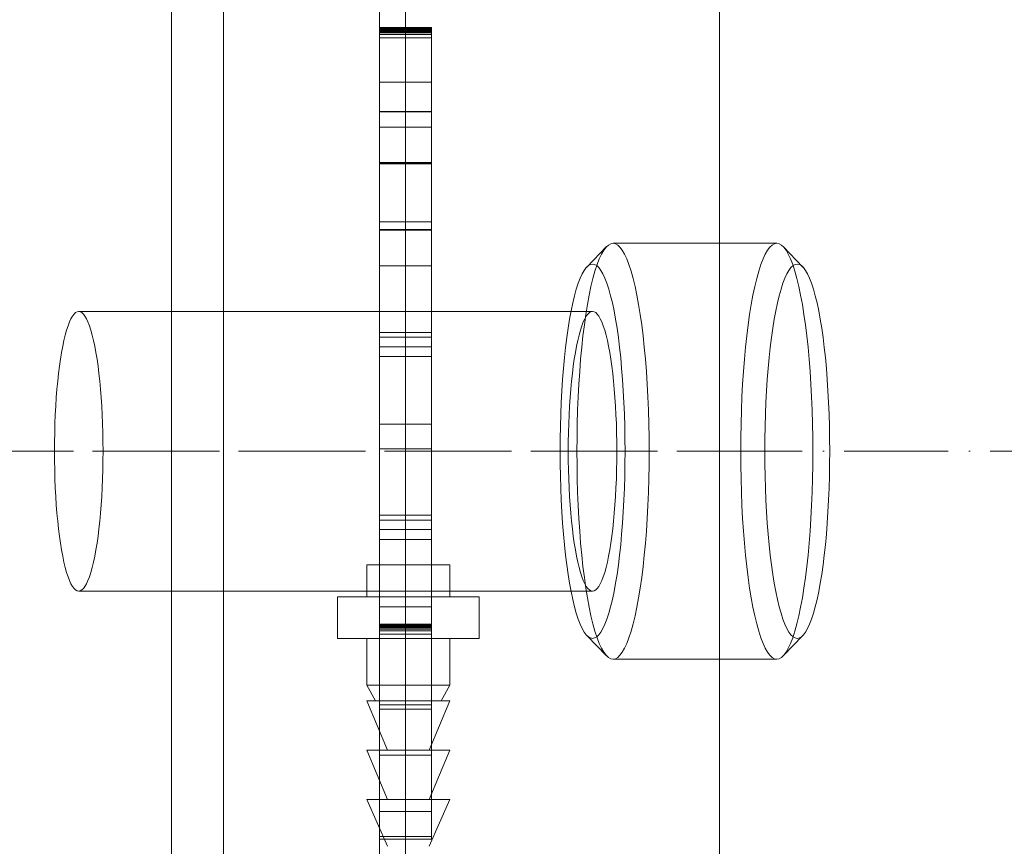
# Model space of a CAD drawing. Header units: metres. Extents: x -54598 to 1827199, y -329446 to -256744.
# Tile 49 of 256: x 15799 to 15988, y -272972 to -272813. Entities that reach past the tile are written whole.
import ezdxf

# ---------------------------------------------------------------- set-up
doc = ezdxf.new("R2010")
doc.units = ezdxf.units.M
doc.linetypes.add('ADSK_Осевая', pattern=[14, 10, -2, 0, -2])
for name, color, linetype, lineweight in [('G-IMPT', 8, 'Continuous', 9), ('M-EQPM', 7, 'Continuous', 20), ('P-PIPE', 7, 'Continuous', 20), ('P-PIPE-CNTR', 7, 'ADSK_Осевая', 20)]:
    doc.layers.add(name, color=color, linetype=linetype, lineweight=lineweight)

# ---------------------------------------------------------------- blocks, each defined once
blk = doc.blocks.new('PREXTHERM RSW 1250 - Логотип Ferroli _только текст__dwg-575229-В_Этаж 01_Сводный')
at = {"layer": 'G-IMPT'}
for p, q in [((0, -510.18), (0, -509.569)), ((0, -512.778), (0, -513.389)), ((0, -515.206), (0, -514.562)), ((0, -516.353), (0, -519.617)), ((0, -519.617), (0, -516.997)), ((0, -516.997), (0, -519.263)), ((0, -519.263), (0, -516.997)), ((0, -529.939), (0, -530.582)), ((0, -530.582), (0, -529.939)), ((0, -538.524), (0, -540.357)), ((0, -540.357), (0, -538.524)), ((0, -547.489), (0, -550.968)), ((0, -551.08), (0, -547.489)), ((0, -550.968), (0, -548.132)), ((0, -548.132), (0, -550.784)), ((0, -550.784), (0, -548.132)), ((0, -548.132), (0, -551.08)), ((0, -562.704), (0, -562.093)), ((0, -565.302), (0, -565.913)), ((0, -573.042), (0, -574.874)), ((0, -574.874), (0, -573.042)), ((0, -577.585), (0, -578.228)), ((0, -578.228), (0, -577.585))]:
    blk.add_line(p, q, dxfattribs=at)
at = {"layer": 'G-IMPT', "flags": 128}
for points in [[(0, -509.569), (0, -510.222), (0, -512.778)], [(0, -513.389), (0, -512.733), (0, -510.18)], [(0, -516.997), (0, -516.353), (0, -514.562), (0, -515.206)], [(0, -562.093), (0, -562.746), (0, -565.302)], [(0, -565.913), (0, -565.257), (0, -562.704)]]:
    blk.add_lwpolyline(points, dxfattribs=at)
for points in [[(0, -519.916), (0, -521.768), (0, -522.476), (0, -524.443), (0, -523.717), (0, -523.157), (0, -521.122), (0, -520.598)], [(0, -566.443), (0, -568.296), (0, -569.003), (0, -570.971), (0, -570.244), (0, -569.685), (0, -567.649), (0, -567.125)]]:
    blk.add_lwpolyline(points, close=True, dxfattribs=at)
at = {"layer": 'G-IMPT'}
for points, knots in [([(0, -502.53), (0, -502.82), (0, -503.045), (0, -503.202), (0, -503.357), (0, -503.437), (0, -503.437), (0, -503.389), (0, -503.292), (0, -503.197), (0, -503.08), (0, -502.797), (0, -502.624), (0, -502.199), (0, -501.939), (0, -501.633), (0, -501.02), (0, -500.407), (0, -499.794)], [2, 2, 2, 2, 2.135418, 2.135418, 2.135418, 2.266411, 2.266411, 2.373314, 2.373314, 2.373314, 2.48066, 2.48066, 2.588007, 2.588007, 2.695353, 2.695353, 2.695353, 3, 3, 3, 3]), ([(0, -499.794), (0, -500.397), (0, -501.001), (0, -501.604), (0, -501.971), (0, -502.267), (0, -502.489), (0, -502.713), (0, -502.887), (0, -503.013), (0, -503.137), (0, -503.202), (0, -503.202), (0, -503.148), (0, -503.035), (0, -502.921), (0, -502.755), (0, -502.53)], [1, 1, 1, 1, 1.335991, 1.335991, 1.335991, 1.503573, 1.503573, 1.503573, 1.634249, 1.634249, 1.634249, 1.757513, 1.757513, 1.873631, 1.873631, 1.873631, 2, 2, 2, 2]), ([(0, -500.437), (0, -500.784), (0, -501.132), (0, -501.479), (0, -501.762), (0, -501.964), (0, -502.087), (0, -502.247), (0, -502.37), (0, -502.453), (0, -502.536), (0, -502.575), (0, -502.575), (0, -502.537), (0, -502.382), (0, -502.273), (0, -501.99), (0, -501.746), (0, -501.398), (0, -501.078), (0, -500.758), (0, -500.437)], [0, 0, 0, 0, 0.2037, 0.2037, 0.2037, 0.323377, 0.323377, 0.323377, 0.410628, 0.410628, 0.410628, 0.515424, 0.515424, 0.614288, 0.614288, 0.713152, 0.713152, 0.812016, 0.812016, 0.812016, 1, 1, 1, 1]), ([(0, -500.437), (0, -500.837), (0, -501.237), (0, -501.636), (0, -501.842), (0, -501.987), (0, -502.071), (0, -502.215), (0, -502.341), (0, -502.437), (0, -502.537), (0, -502.617), (0, -502.681), (0, -502.747), (0, -502.778), (0, -502.778), (0, -502.73), (0, -502.64), (0, -502.547), (0, -502.418), (0, -502.254), (0, -502.094), (0, -501.858), (0, -501.55), (0, -501.179), (0, -500.808), (0, -500.437)], [0, 0, 0, 0, 0.213184, 0.213184, 0.213184, 0.290532, 0.290532, 0.290532, 0.359975, 0.359975, 0.359975, 0.42541, 0.42541, 0.42541, 0.500983, 0.500983, 0.589152, 0.589152, 0.589152, 0.675785, 0.675785, 0.675785, 0.802229, 0.802229, 0.802229, 1, 1, 1, 1]), ([(0, -508.46), (0, -508.646), (0, -508.743), (0, -508.743), (0, -508.643), (0, -508.443), (0, -508.244), (0, -507.968), (0, -507.604), (0, -507.242), (0, -506.852), (0, -505.98), (0, -505.575), (0, -505.215), (0, -504.856), (0, -504.588), (0, -504.402), (0, -504.216), (0, -504.128), (0, -504.128)], [0.4220671, 0.4220671, 0.4220671, 0.4220671, 0.5070588, 0.5070588, 0.5937504, 0.5937504, 0.5937504, 0.6743969, 0.6743969, 0.6743969, 0.7527753, 0.7527753, 0.8377856, 0.8377856, 0.8377856, 0.9182343, 0.9182343, 0.9182343, 1, 1, 1, 1]), ([(0, -504.128), (0, -504.128), (0, -504.341), (0, -505.202), (0, -505.755), (0, -506.884), (0, -507.283), (0, -507.643), (0, -507.999), (0, -508.273), (0, -508.46)], [0, 0, 0, 0, 0.1269271, 0.1269271, 0.2538542, 0.2538542, 0.3370753, 0.3370753, 0.3370753, 0.4220671, 0.4220671, 0.4220671, 0.4220671]), ([(0, -508.083), (0, -508.083), (0, -508.016), (0, -507.884), (0, -507.752), (0, -507.556), (0, -507.302), (0, -507.046), (0, -506.759), (0, -506.44), (0, -505.99), (0, -505.601), (0, -505.273), (0, -504.945), (0, -504.788), (0, -504.788)], [0.4975328, 0.4975328, 0.4975328, 0.4975328, 0.5850112, 0.5850112, 0.5850112, 0.6639392, 0.6639392, 0.6639392, 0.742703, 0.742703, 0.742703, 0.8546336, 0.8546336, 0.8546336, 1, 1, 1, 1]), ([(0, -504.788), (0, -504.788), (0, -504.942), (0, -505.566), (0, -505.958), (0, -506.91), (0, -507.305), (0, -507.617), (0, -507.926), (0, -508.083), (0, -508.083)], [0, 0, 0, 0, 0.1191745, 0.1191745, 0.238349, 0.238349, 0.3591449, 0.3591449, 0.3591449, 0.4975328, 0.4975328, 0.4975328, 0.4975328]), ([(0, -522.106), (0, -522.038), (0, -521.952), (0, -521.839), (0, -521.664), (0, -521.483), (0, -521.305)], [0, 0, 0, 0, 0.391263, 0.391263, 0.391263, 1, 1, 1, 1]), ([(0, -522.961), (0, -522.793), (0, -522.625), (0, -522.456), (0, -522.303), (0, -522.183), (0, -522.106)], [2, 2, 2, 2, 2.570785, 2.570785, 2.570785, 3, 3, 3, 3]), ([(0, -529.048), (0, -528.913), (0, -528.672), (0, -528.321), (0, -527.971), (0, -527.546), (0, -526.521), (0, -526.096), (0, -525.771), (0, -525.444), (0, -525.196), (0, -524.855), (0, -524.771), (0, -524.771), (0, -524.868), (0, -525.058), (0, -525.249), (0, -525.527), (0, -525.881), (0, -526.237), (0, -526.627), (0, -527.54), (0, -527.945), (0, -528.607), (0, -528.836), (0, -528.968)], [1, 1, 1, 1, 1.109926, 1.109926, 1.109926, 1.211287, 1.211287, 1.317197, 1.317197, 1.317197, 1.414163, 1.414163, 1.51113, 1.51113, 1.616177, 1.616177, 1.616177, 1.708738, 1.708738, 1.708738, 1.79779, 1.79779, 1.898895, 1.898895, 2, 2, 2, 2]), ([(0, -528.341), (0, -528.228), (0, -528.064), (0, -527.849), (0, -527.635), (0, -527.366), (0, -526.669), (0, -526.36), (0, -526.109), (0, -525.857), (0, -525.681), (0, -525.582), (0, -525.481), (0, -525.431), (0, -525.431), (0, -525.489), (0, -525.607), (0, -525.728), (0, -525.916), (0, -526.167), (0, -526.422), (0, -526.694), (0, -527.347), (0, -527.649), (0, -527.9), (0, -528.149), (0, -528.315), (0, -528.405)], [3, 3, 3, 3, 3.097176, 3.097176, 3.097176, 3.187086, 3.187086, 3.29035, 3.29035, 3.29035, 3.385285, 3.385285, 3.385285, 3.478689, 3.478689, 3.599453, 3.599453, 3.599453, 3.694164, 3.694164, 3.694164, 3.781855, 3.781855, 3.887656, 3.887656, 3.887656, 4, 4, 4, 4]), ([(0, -535.855), (0, -536.042), (0, -536.138), (0, -536.138), (0, -536.038), (0, -535.839), (0, -535.639), (0, -535.363), (0, -535), (0, -534.638), (0, -534.247), (0, -533.376), (0, -532.971), (0, -532.611), (0, -532.251), (0, -531.984), (0, -531.797), (0, -531.611), (0, -531.524), (0, -531.524)], [0.4220671, 0.4220671, 0.4220671, 0.4220671, 0.5070588, 0.5070588, 0.5937504, 0.5937504, 0.5937504, 0.6743969, 0.6743969, 0.6743969, 0.7527753, 0.7527753, 0.8377856, 0.8377856, 0.8377856, 0.9182343, 0.9182343, 0.9182343, 1, 1, 1, 1]), ([(0, -531.524), (0, -531.524), (0, -531.736), (0, -532.598), (0, -533.151), (0, -534.28), (0, -534.678), (0, -535.038), (0, -535.395), (0, -535.669), (0, -535.855)], [0, 0, 0, 0, 0.1269271, 0.1269271, 0.2538542, 0.2538542, 0.3370753, 0.3370753, 0.3370753, 0.4220671, 0.4220671, 0.4220671, 0.4220671]), ([(0, -535.479), (0, -535.479), (0, -535.411), (0, -535.28), (0, -535.147), (0, -534.952), (0, -534.698), (0, -534.441), (0, -534.154), (0, -533.836), (0, -533.386), (0, -532.997), (0, -532.669), (0, -532.341), (0, -532.183), (0, -532.183)], [0.4975328, 0.4975328, 0.4975328, 0.4975328, 0.5850112, 0.5850112, 0.5850112, 0.6639392, 0.6639392, 0.6639392, 0.742703, 0.742703, 0.742703, 0.8546336, 0.8546336, 0.8546336, 1, 1, 1, 1]), ([(0, -532.183), (0, -532.183), (0, -532.337), (0, -532.961), (0, -533.353), (0, -534.305), (0, -534.701), (0, -535.013), (0, -535.321), (0, -535.479), (0, -535.479)], [0, 0, 0, 0, 0.1191745, 0.1191745, 0.238349, 0.238349, 0.3591449, 0.3591449, 0.3591449, 0.4975328, 0.4975328, 0.4975328, 0.4975328]), ([(0, -543.164), (0, -543.581), (0, -543.998), (0, -544.415), (0, -544.514), (0, -544.601), (0, -544.669)], [2, 2, 2, 2, 2.817823, 2.817823, 2.817823, 3, 3, 3, 3]), ([(0, -544.669), (0, -544.743), (0, -544.829), (0, -544.929), (0, -545.371), (0, -545.799), (0, -546.234)], [3, 3, 3, 3, 3.181801, 3.181801, 3.181801, 4, 4, 4, 4]), ([(0, -551.974), (0, -552.689), (0, -553.404), (0, -554.119), (0, -554.55), (0, -554.878), (0, -555.099), (0, -555.324), (0, -555.505), (0, -555.64), (0, -555.772), (0, -555.839), (0, -555.839), (0, -555.726), (0, -555.505), (0, -555.284), (0, -554.942), (0, -554.479)], [1, 1, 1, 1, 1.319006, 1.319006, 1.319006, 1.466957, 1.466957, 1.466957, 1.574453, 1.574453, 1.574453, 1.686819, 1.686819, 1.830321, 1.830321, 1.830321, 2, 2, 2, 2]), ([(0, -555.431), (0, -555.217), (0, -555.004), (0, -554.791), (0, -554.606), (0, -554.45), (0, -554.328), (0, -554.205), (0, -554.099), (0, -554.006), (0, -553.911), (0, -553.813), (0, -553.714), (0, -553.64), (0, -553.521), (0, -553.357), (0, -553.11), (0, -552.864), (0, -552.617)], [4, 4, 4, 4, 4.307344, 4.307344, 4.307344, 4.516393, 4.516393, 4.516393, 4.634583, 4.634583, 4.634583, 4.717069, 4.717069, 4.717069, 4.809409, 4.809409, 4.809409, 5, 5, 5, 5]), ([(0, -552.617), (0, -553.075), (0, -553.532), (0, -553.99), (0, -554.283), (0, -554.511), (0, -554.839), (0, -554.964), (0, -555.051), (0, -555.137), (0, -555.18), (0, -555.18), (0, -555.096), (0, -554.932), (0, -554.766), (0, -554.505), (0, -554.144), (0, -553.635), (0, -553.126), (0, -552.617)], [0, 0, 0, 0, 0.228227, 0.228227, 0.228227, 0.326252, 0.326252, 0.424278, 0.424278, 0.424278, 0.498917, 0.498917, 0.607066, 0.607066, 0.607066, 0.746074, 0.746074, 0.746074, 1, 1, 1, 1]), ([(0, -554.479), (0, -554.646), (0, -554.775), (0, -554.865), (0, -555.058), (0, -555.228), (0, -555.392), (0, -555.672), (0, -555.949), (0, -556.228)], [2, 2, 2, 2, 2.159929, 2.159929, 2.159929, 2.452601, 2.452601, 2.452601, 3, 3, 3, 3]), ([(0, -560.984), (0, -561.17), (0, -561.267), (0, -561.267), (0, -561.167), (0, -560.968), (0, -560.768), (0, -560.492), (0, -560.128), (0, -559.766), (0, -559.376), (0, -558.505), (0, -558.099), (0, -557.739), (0, -557.38), (0, -557.112), (0, -556.926), (0, -556.74), (0, -556.652), (0, -556.652)], [0.4220671, 0.4220671, 0.4220671, 0.4220671, 0.5070588, 0.5070588, 0.5937504, 0.5937504, 0.5937504, 0.6743969, 0.6743969, 0.6743969, 0.7527753, 0.7527753, 0.8377856, 0.8377856, 0.8377856, 0.9182343, 0.9182343, 0.9182343, 1, 1, 1, 1]), ([(0, -556.652), (0, -556.652), (0, -556.865), (0, -557.726), (0, -558.28), (0, -559.408), (0, -559.807), (0, -560.167), (0, -560.523), (0, -560.797), (0, -560.984)], [0, 0, 0, 0, 0.1269271, 0.1269271, 0.2538542, 0.2538542, 0.3370753, 0.3370753, 0.3370753, 0.4220671, 0.4220671, 0.4220671, 0.4220671]), ([(0, -560.607), (0, -560.607), (0, -560.54), (0, -560.408), (0, -560.276), (0, -560.08), (0, -559.826), (0, -559.57), (0, -559.283), (0, -558.964), (0, -558.514), (0, -558.125), (0, -557.797), (0, -557.469), (0, -557.312), (0, -557.312)], [0.4975328, 0.4975328, 0.4975328, 0.4975328, 0.5850112, 0.5850112, 0.5850112, 0.6639392, 0.6639392, 0.6639392, 0.742703, 0.742703, 0.742703, 0.8546336, 0.8546336, 0.8546336, 1, 1, 1, 1]), ([(0, -557.312), (0, -557.312), (0, -557.466), (0, -558.09), (0, -558.482), (0, -559.434), (0, -559.829), (0, -560.141), (0, -560.45), (0, -560.607), (0, -560.607)], [0, 0, 0, 0, 0.1191745, 0.1191745, 0.238349, 0.238349, 0.3591449, 0.3591449, 0.3591449, 0.4975328, 0.4975328, 0.4975328, 0.4975328]), ([(0, -568.633), (0, -568.566), (0, -568.479), (0, -568.366), (0, -568.192), (0, -568.01), (0, -567.833)], [0, 0, 0, 0, 0.391263, 0.391263, 0.391263, 1, 1, 1, 1]), ([(0, -569.489), (0, -569.32), (0, -569.152), (0, -568.984), (0, -568.83), (0, -568.71), (0, -568.633)], [2, 2, 2, 2, 2.570785, 2.570785, 2.570785, 3, 3, 3, 3])]:
    blk.add_open_spline(points, degree=3, knots=knots, dxfattribs=at)
for points in [[(0, -521.305), (0, -521.857), (0, -522.409), (0, -522.961)], [(0, -528.968), (0, -528.759), (0, -528.55), (0, -528.341)], [(0, -528.405), (0, -528.619), (0, -528.834), (0, -529.048)], [(0, -542.469), (0, -542.701), (0, -542.932), (0, -543.164)], [(0, -544.334), (0, -543.713), (0, -543.091), (0, -542.469)], [(0, -545), (0, -544.778), (0, -544.556), (0, -544.334)], [(0, -546.887), (0, -546.258), (0, -545.629), (0, -545)], [(0, -546.234), (0, -546.452), (0, -546.67), (0, -546.887)], [(0, -552.617), (0, -552.403), (0, -552.188), (0, -551.974)], [(0, -556.228), (0, -555.962), (0, -555.696), (0, -555.431)], [(0, -567.833), (0, -568.385), (0, -568.937), (0, -569.489)]]:
    blk.add_open_spline(points, degree=3, dxfattribs=at)
blk = doc.blocks.new('VM_Фланец_ГОСТ 332591 - VM_Фланец_ГОСТ 33259-2015-733625-В_Этаж 01_Сводный')
at = {"layer": 'P-PIPE'}
for p, q in [((0, 135), (0, -135)), ((0, -135), (0, 135)), ((0, 71), (0, -71)), ((0, -71), (0, 71))]:
    blk.add_line(p, q, dxfattribs=at)
blk = doc.blocks.new('fdsafdsf')
at = {"layer": 'M-EQPM'}
for p, q in [((215956.312, 36893.893), (215956.312, 38251.891)), ((215956.312, 36977.698), (215956.312, 38168.094)), ((215976.312, 38168.094), (215976.312, 36977.698)), ((215956.312, 37352.896), (215956.312, 37792.892)), ((215976.312, 37792.892), (215976.312, 37352.896)), ((215961.312, 37353.296), (215961.312, 37792.49)), ((215976.312, 37792.49), (215976.312, 37353.296)), ((215976.312, 37667.079), (215976.312, 37478.707)), ((215976.312, 37478.707), (215976.312, 37667.079)), ((215978.812, 37667.079), (215978.812, 37478.707)), ((215978.812, 37478.707), (215978.812, 37667.079)), ((215976.312, 37613.63), (215976.312, 37613.641)), ((215976.312, 37613.641), (215981.312, 37613.641)), ((215976.312, 37613.631), (215981.312, 37613.631)), ((215976.312, 37613.599), (215976.312, 37613.63)), ((215976.312, 37613.63), (215981.312, 37613.63)), ((215976.312, 37613.601), (215981.312, 37613.601)), ((215976.312, 37613.548), (215976.312, 37613.599)), ((215976.312, 37613.599), (215981.312, 37613.599)), ((215976.312, 37613.551), (215981.312, 37613.551)), ((215976.312, 37613.476), (215976.312, 37613.548)), ((215976.312, 37613.548), (215981.312, 37613.548)), ((215981.312, 37613.641), (215981.312, 37613.63)), ((215981.312, 37613.63), (215981.312, 37613.599)), ((215981.312, 37613.599), (215981.312, 37613.548)), ((215981.312, 37613.548), (215981.312, 37613.476)), ((215976.312, 37613.482), (215981.312, 37613.482)), ((215976.312, 37613.383), (215976.312, 37613.476)), ((215976.312, 37613.476), (215981.312, 37613.476)), ((215976.312, 37613.392), (215981.312, 37613.392)), ((215976.312, 37613.27), (215976.312, 37613.383)), ((215976.312, 37613.383), (215981.312, 37613.383)), ((215976.312, 37613.283), (215981.312, 37613.283)), ((215976.312, 37613.136), (215976.312, 37613.27)), ((215976.312, 37613.27), (215981.312, 37613.27)), ((215976.312, 37613.155), (215981.312, 37613.155)), ((215976.312, 37612.981), (215976.312, 37613.136)), ((215976.312, 37613.136), (215981.312, 37613.136)), ((215976.312, 37612.664), (215976.312, 37612.981)), ((215976.312, 37612.981), (215981.312, 37612.981)), ((215976.312, 37612.664), (215981.312, 37612.664)), ((215981.312, 37613.476), (215981.312, 37613.383)), ((215981.312, 37613.383), (215981.312, 37613.27)), ((215981.312, 37613.27), (215981.312, 37613.136)), ((215981.312, 37613.136), (215981.312, 37612.981)), ((215981.312, 37612.981), (215981.312, 37612.664)), ((215976.312, 37608.399), (215981.312, 37608.399)), ((215976.312, 37605.582), (215976.312, 37605.584)), ((215981.312, 37605.584), (215976.312, 37605.584)), ((215976.312, 37605.576), (215976.312, 37605.582)), ((215976.312, 37605.582), (215981.312, 37605.582)), ((215976.312, 37605.576), (215981.312, 37605.576)), ((215976.312, 37600.649), (215976.312, 37605.572)), ((215981.312, 37605.572), (215976.312, 37605.572)), ((215976.312, 37605.543), (215981.312, 37605.543)), ((215981.312, 37605.584), (215981.312, 37605.582)), ((215981.312, 37605.582), (215981.312, 37605.576)), ((215981.312, 37605.572), (215981.312, 37600.649)), ((215981.312, 37604.063), (215976.312, 37604.063)), ((215976.312, 37600.66), (215981.312, 37600.66)), ((215976.312, 37600.649), (215981.312, 37600.649)), ((215976.312, 37600.53), (215976.312, 37600.567)), ((215976.312, 37600.567), (215981.312, 37600.567)), ((215976.312, 37594.947), (215976.312, 37600.53)), ((215976.312, 37600.53), (215981.312, 37600.53)), ((215981.312, 37600.567), (215981.312, 37600.53)), ((215981.312, 37600.53), (215981.312, 37594.947)), ((215976.312, 37594.947), (215981.312, 37594.947)), ((215976.312, 37594.17), (215976.312, 37594.216)), ((215976.312, 37594.216), (215981.312, 37594.216)), ((215976.312, 37594.17), (215981.312, 37594.17)), ((215981.312, 37594.216), (215981.312, 37594.17)), ((216014.537, 37592.893), (215998.78, 37592.893)), ((215998.168, 37592.579), (215996.259, 37590.611)), ((216017.058, 37590.611), (216015.149, 37592.579)), ((215976.312, 37584.321), (215976.312, 37590.716)), ((215981.312, 37590.716), (215976.312, 37590.716)), ((215981.312, 37590.716), (215981.312, 37584.321)), ((215996.81, 37586.343), (215947.373, 37586.343)), ((215976.312, 37583.854), (215976.312, 37584.321)), ((215976.312, 37584.321), (215981.312, 37584.321)), ((215981.312, 37584.321), (215981.312, 37583.854)), ((215976.312, 37583.854), (215981.312, 37583.854)), ((215976.312, 37582.929), (215976.312, 37581.991)), ((215976.312, 37582.929), (215981.312, 37582.929)), ((215981.312, 37581.991), (215981.312, 37582.929)), ((215976.312, 37581.991), (215981.312, 37581.991)), ((215976.312, 37575.507), (215981.312, 37575.507)), ((215976.312, 37566.744), (215976.312, 37573.139)), ((215981.312, 37573.139), (215976.312, 37573.139)), ((215981.312, 37573.139), (215981.312, 37566.744)), ((215976.312, 37566.276), (215976.312, 37566.744)), ((215976.312, 37566.744), (215981.312, 37566.744)), ((215976.312, 37566.276), (215981.312, 37566.276)), ((215981.312, 37566.744), (215981.312, 37566.276)), ((215976.312, 37565.351), (215976.312, 37564.413)), ((215976.312, 37565.351), (215981.312, 37565.351)), ((215981.312, 37564.413), (215981.312, 37565.351)), ((215976.312, 37564.413), (215981.312, 37564.413)), ((215975.084, 37561.982), (215975.084, 37558.893)), ((215983.084, 37561.982), (215975.084, 37561.982)), ((215975.084, 37561.982), (215983.084, 37561.982)), ((215983.084, 37558.893), (215983.084, 37561.982)), ((215947.373, 37559.443), (215996.81, 37559.443)), ((215972.261, 37558.893), (215972.261, 37554.893)), ((215985.907, 37558.893), (215972.261, 37558.893)), ((215972.261, 37558.893), (215985.907, 37558.893)), ((215983.084, 37558.893), (215975.084, 37558.893)), ((215975.084, 37558.893), (215983.084, 37558.893)), ((215985.907, 37554.893), (215985.907, 37558.893)), ((215976.312, 37557.929), (215981.312, 37557.929)), ((215976.312, 37556.26), (215976.312, 37556.271)), ((215981.312, 37556.271), (215976.312, 37556.271)), ((215976.312, 37556.261), (215981.312, 37556.261)), ((215976.312, 37556.23), (215976.312, 37556.26)), ((215976.312, 37556.26), (215981.312, 37556.26)), ((215976.312, 37556.231), (215981.312, 37556.231)), ((215976.312, 37556.178), (215976.312, 37556.23)), ((215976.312, 37556.23), (215981.312, 37556.23)), ((215976.312, 37556.181), (215981.312, 37556.181)), ((215976.312, 37556.106), (215976.312, 37556.178)), ((215976.312, 37556.178), (215981.312, 37556.178)), ((215976.312, 37556.112), (215981.312, 37556.112)), ((215976.312, 37556.013), (215976.312, 37556.106)), ((215976.312, 37556.106), (215981.312, 37556.106)), ((215976.312, 37556.023), (215981.312, 37556.023)), ((215976.312, 37555.9), (215976.312, 37556.013)), ((215976.312, 37556.013), (215981.312, 37556.013)), ((215976.312, 37555.914), (215981.312, 37555.914)), ((215976.312, 37555.766), (215976.312, 37555.9)), ((215976.312, 37555.9), (215981.312, 37555.9)), ((215976.312, 37555.785), (215981.312, 37555.785)), ((215976.312, 37555.611), (215976.312, 37555.766)), ((215976.312, 37555.766), (215981.312, 37555.766)), ((215981.312, 37556.271), (215981.312, 37556.26)), ((215981.312, 37556.26), (215981.312, 37556.23)), ((215981.312, 37556.23), (215981.312, 37556.178)), ((215981.312, 37556.178), (215981.312, 37556.106)), ((215981.312, 37556.106), (215981.312, 37556.013)), ((215981.312, 37556.013), (215981.312, 37555.9)), ((215981.312, 37555.9), (215981.312, 37555.766)), ((215981.312, 37555.766), (215981.312, 37555.611)), ((215985.907, 37554.893), (215972.261, 37554.893)), ((215972.261, 37554.893), (215985.907, 37554.893)), ((215975.084, 37554.893), (215975.084, 37550.393)), ((215983.084, 37554.893), (215975.084, 37554.893)), ((215975.084, 37554.893), (215983.084, 37554.893)), ((215976.312, 37555.295), (215976.312, 37555.611)), ((215976.312, 37555.611), (215981.312, 37555.611)), ((215976.312, 37555.295), (215981.312, 37555.295)), ((215981.312, 37555.611), (215981.312, 37555.295)), ((215983.084, 37550.393), (215983.084, 37554.893)), ((215996.259, 37555.175), (215998.168, 37553.206)), ((216015.149, 37553.206), (216017.058, 37555.175)), ((215998.78, 37552.893), (216014.537, 37552.893)), ((215975.084, 37550.393), (215975.911, 37548.893)), ((215983.084, 37550.393), (215975.084, 37550.393)), ((215975.084, 37550.393), (215983.084, 37550.393)), ((215982.256, 37548.893), (215983.084, 37550.393)), ((215975.084, 37548.893), (215977.084, 37544.143)), ((215983.084, 37548.893), (215975.084, 37548.893)), ((215975.084, 37548.893), (215983.084, 37548.893)), ((215982.256, 37548.893), (215975.911, 37548.893)), ((215975.911, 37548.893), (215982.256, 37548.893)), ((215976.312, 37548.491), (215981.312, 37548.491)), ((215981.084, 37544.143), (215983.084, 37548.893)), ((215981.312, 37548.086), (215976.312, 37548.086)), ((215976.312, 37548.086), (215981.312, 37548.086)), ((215975.084, 37544.143), (215977.084, 37539.393)), ((215983.084, 37544.143), (215975.084, 37544.143)), ((215975.084, 37544.143), (215983.084, 37544.143)), ((215976.312, 37543.644), (215976.312, 37543.663)), ((215976.312, 37543.663), (215981.312, 37543.663)), ((215976.312, 37543.663), (215981.312, 37543.663)), ((215976.312, 37543.644), (215981.312, 37543.644)), ((215981.084, 37544.143), (215977.084, 37544.143)), ((215977.084, 37544.143), (215981.084, 37544.143)), ((215981.084, 37539.393), (215983.084, 37544.143)), ((215981.312, 37543.663), (215981.312, 37543.644)), ((215975.084, 37539.393), (215977.084, 37534.893)), ((215983.084, 37539.393), (215975.084, 37539.393)), ((215975.084, 37539.393), (215983.084, 37539.393)), ((215981.084, 37539.393), (215977.084, 37539.393)), ((215977.084, 37539.393), (215981.084, 37539.393)), ((215981.084, 37534.893), (215983.084, 37539.393)), ((215976.312, 37538.241), (215981.312, 37538.241)), ((215976.312, 37535.848), (215981.312, 37535.848)), ((215976.312, 37535.578), (215981.312, 37535.578))]:
    blk.add_line(p, q, dxfattribs=at)
for centre, major_axis, start_param, end_param in [((215998.78, 37572.893), (0, -20), 1.570796, 4.712389), ((216014.537, 37572.893), (0, -20), 1.570796, 4.712389), ((215996.81, 37572.893), (0, -18), 1.570796, 4.712389), ((216016.506, 37572.893), (0, -18), 1.570796, 4.712389), ((215947.373, 37572.893), (0, -13.45), 1.570796, 4.712389), ((215996.81, 37572.893), (0, -13.45), 1.570796, 4.712389), ((215947.373, 37572.893), (0, -13.45), 4.712389, 7.853982), ((215996.81, 37572.893), (0, -18), 4.712389, 7.853982), ((215996.81, 37572.893), (0, -13.45), 4.712389, 7.853982), ((215998.78, 37572.893), (0, -20), 4.712389, 7.853982), ((216014.537, 37572.893), (0, -20), 4.712389, 7.853982), ((216016.506, 37572.893), (0, -18), 4.712389, 7.853982)]:
    blk.add_ellipse(centre, major_axis=major_axis, ratio=0.173648, start_param=start_param, end_param=end_param, dxfattribs=at)
for points, knots in [([(215976.312, 37613.006), (215976.312, 37612.69), (215976.312, 37611.981), (215976.312, 37611.147), (215976.312, 37610.277), (215976.312, 37609.141), (215976.312, 37607.277), (215976.312, 37605.129), (215976.312, 37602.498), (215976.312, 37600.016), (215976.312, 37598.137), (215976.312, 37596.681), (215976.312, 37595.611), (215976.312, 37595.133), (215976.312, 37594.947), (215976.312, 37594.947)], [-0.08288434, -0.08288434, -0.08288434, -0.08288434, -0.07696817, -0.07122012, -0.06598202, -0.06021195, -0.0536684, -0.04600297, -0.03793955, -0.03012147, -0.02310437, -0.01687763, -0.01051364, -0.00489193, 0, 0, 0, 0]), ([(215976.312, 37594.216), (215976.312, 37594.31), (215976.312, 37594.469), (215976.312, 37594.636), (215976.312, 37594.935), (215976.312, 37595.258), (215976.312, 37595.794), (215976.312, 37596.401), (215976.312, 37597.065), (215976.312, 37598.117), (215976.312, 37599.246), (215976.312, 37601.262), (215976.312, 37602.489), (215976.312, 37603.702), (215976.312, 37604.867), (215976.312, 37605.899), (215976.312, 37606.667), (215976.312, 37607.755), (215976.312, 37608.624), (215976.312, 37609.182), (215976.312, 37609.528), (215976.312, 37609.961), (215976.312, 37610.288), (215976.312, 37610.508), (215976.312, 37610.791), (215976.312, 37610.914), (215976.312, 37611.114), (215976.312, 37611.269), (215976.312, 37611.491), (215976.312, 37611.726), (215976.312, 37612.025), (215976.312, 37612.297), (215976.312, 37612.492), (215976.312, 37612.664)], [-0.09285956, -0.09285956, -0.09285956, -0.09285956, -0.08806122, -0.08377059, -0.07994348, -0.07578457, -0.07175174, -0.06774349, -0.06368733, -0.05953274, -0.05425327, -0.04917288, -0.04419184, -0.0402351, -0.0364775, -0.03316807, -0.02983737, -0.02654829, -0.02337286, -0.02099202, -0.01904841, -0.01733655, -0.01574099, -0.01430273, -0.01315611, -0.01200064, -0.01102792, -0.00979711, -0.00839904, -0.0065593, -0.00438896, -0.00213021, 0, 0, 0, 0]), ([(215981.312, 37594.947), (215981.312, 37594.947), (215981.312, 37595.133), (215981.312, 37595.611), (215981.312, 37596.681), (215981.312, 37598.137), (215981.312, 37600.016), (215981.312, 37602.498), (215981.312, 37605.129), (215981.312, 37607.277), (215981.312, 37609.141), (215981.312, 37610.277), (215981.312, 37611.147), (215981.312, 37611.981), (215981.312, 37612.69), (215981.312, 37613.006)], [0, 0, 0, 0, 0.00489193, 0.01051364, 0.01687763, 0.02310437, 0.03012147, 0.03793955, 0.04600297, 0.0536684, 0.06021195, 0.06598202, 0.07122012, 0.07696817, 0.08288434, 0.08288434, 0.08288434, 0.08288434]), ([(215981.312, 37612.664), (215981.312, 37612.492), (215981.312, 37612.297), (215981.312, 37612.025), (215981.312, 37611.726), (215981.312, 37611.491), (215981.312, 37611.269), (215981.312, 37611.114), (215981.312, 37610.914), (215981.312, 37610.791), (215981.312, 37610.508), (215981.312, 37610.288), (215981.312, 37609.961), (215981.312, 37609.528), (215981.312, 37609.182), (215981.312, 37608.624), (215981.312, 37607.755), (215981.312, 37606.667), (215981.312, 37605.899), (215981.312, 37604.867), (215981.312, 37603.702), (215981.312, 37602.489), (215981.312, 37601.262), (215981.312, 37599.246), (215981.312, 37598.117), (215981.312, 37597.065), (215981.312, 37596.401), (215981.312, 37595.794), (215981.312, 37595.258), (215981.312, 37594.935), (215981.312, 37594.636), (215981.312, 37594.469), (215981.312, 37594.31), (215981.312, 37594.216)], [0, 0, 0, 0, 0.00213021, 0.00438896, 0.0065593, 0.00839904, 0.00979711, 0.01102792, 0.01200064, 0.01315611, 0.01430273, 0.01574099, 0.01733655, 0.01904841, 0.02099202, 0.02337286, 0.02654829, 0.02983737, 0.03316807, 0.0364775, 0.0402351, 0.04419184, 0.04917288, 0.05425327, 0.05953274, 0.06368733, 0.06774349, 0.07175174, 0.07578457, 0.07994348, 0.08377059, 0.08806122, 0.09285956, 0.09285956, 0.09285956, 0.09285956]), ([(215976.312, 37548.491), (215976.312, 37549.58), (215976.312, 37550.189), (215976.312, 37550.797), (215976.312, 37551.547), (215976.312, 37552.476), (215976.312, 37554.266), (215976.312, 37555.971), (215976.312, 37557.627), (215976.312, 37559.75), (215976.312, 37561.059), (215976.312, 37563.473), (215976.312, 37566.15), (215976.312, 37567.238), (215976.312, 37568.365), (215976.312, 37569.478), (215976.312, 37570.738), (215976.312, 37571.648), (215976.312, 37572.983), (215976.312, 37574.214), (215976.312, 37575.225), (215976.312, 37576.396), (215976.312, 37577.363), (215976.312, 37578.521), (215976.312, 37579.409), (215976.312, 37580.259), (215976.312, 37581.184), (215976.312, 37581.864), (215976.312, 37582.431), (215976.312, 37583.312), (215976.312, 37584.436), (215976.312, 37585.29), (215976.312, 37586.099), (215976.312, 37587.683), (215976.312, 37589.15), (215976.312, 37589.662), (215976.312, 37591.045), (215976.312, 37592.847), (215976.312, 37594.396), (215976.312, 37595.648), (215976.312, 37597.236), (215976.312, 37598.48), (215976.312, 37599.935), (215976.312, 37601.285), (215976.312, 37602.907), (215976.312, 37604.562), (215976.312, 37606.013), (215976.312, 37607.567), (215976.312, 37608.399)], [-0.2102738, -0.2102738, -0.2102738, -0.2102738, -0.2064081, -0.2032594, -0.1996687, -0.1944378, -0.1880012, -0.1807628, -0.1733576, -0.1666483, -0.1591878, -0.15127, -0.14372, -0.137826, -0.1338825, -0.1297753, -0.1259501, -0.1218991, -0.1179069, -0.1138212, -0.1099434, -0.1063919, -0.1026902, -0.0993278, -0.0961025, -0.0931487, -0.0904275, -0.0880244, -0.0856763, -0.0828461, -0.0797049, -0.0766468, -0.0730907, -0.0688672, -0.0649691, -0.0612896, -0.0572363, -0.0520335, -0.0469547, -0.0420714, -0.0374831, -0.0326123, -0.0279319, -0.022725, -0.0171213, -0.0112384, -0.0051699, 0, 0, 0, 0]), ([(215976.312, 37608.399), (215976.312, 37608.106), (215976.312, 37607.175), (215976.312, 37605.938), (215976.312, 37604.063)], [-0.01969491, -0.01969491, -0.01969491, -0.01969491, -0.01016817, 0, 0, 0, 0]), ([(215981.312, 37604.063), (215981.312, 37605.938), (215981.312, 37607.175), (215981.312, 37608.106), (215981.312, 37608.399)], [0, 0, 0, 0, 0.01016817, 0.01969491, 0.01969491, 0.01969491, 0.01969491]), ([(215981.312, 37608.399), (215981.312, 37607.567), (215981.312, 37606.013), (215981.312, 37604.562), (215981.312, 37602.907), (215981.312, 37601.285), (215981.312, 37599.935), (215981.312, 37598.48), (215981.312, 37597.236), (215981.312, 37595.648), (215981.312, 37594.396), (215981.312, 37592.847), (215981.312, 37591.045), (215981.312, 37589.662), (215981.312, 37589.15), (215981.312, 37587.683), (215981.312, 37586.099), (215981.312, 37585.29), (215981.312, 37584.436), (215981.312, 37583.312), (215981.312, 37582.431), (215981.312, 37581.864), (215981.312, 37581.184), (215981.312, 37580.259), (215981.312, 37579.409), (215981.312, 37578.521), (215981.312, 37577.363), (215981.312, 37576.396), (215981.312, 37575.225), (215981.312, 37574.214), (215981.312, 37572.983), (215981.312, 37571.648), (215981.312, 37570.738), (215981.312, 37569.478), (215981.312, 37568.365), (215981.312, 37567.238), (215981.312, 37566.15), (215981.312, 37563.473), (215981.312, 37561.059), (215981.312, 37559.75), (215981.312, 37557.627), (215981.312, 37555.971), (215981.312, 37554.266), (215981.312, 37552.476), (215981.312, 37551.547), (215981.312, 37550.797), (215981.312, 37550.189), (215981.312, 37549.58), (215981.312, 37548.491)], [0, 0, 0, 0, 0.0051699, 0.0112384, 0.0171213, 0.022725, 0.0279319, 0.0326123, 0.0374831, 0.0420714, 0.0469547, 0.0520335, 0.0572363, 0.0612896, 0.0649691, 0.0688672, 0.0730907, 0.0766468, 0.0797049, 0.0828461, 0.0856763, 0.0880244, 0.0904275, 0.0931487, 0.0961025, 0.0993278, 0.1026902, 0.1063919, 0.1099434, 0.1138212, 0.1179069, 0.1218991, 0.1259501, 0.1297753, 0.1338825, 0.137826, 0.14372, 0.15127, 0.1591878, 0.1666483, 0.1733576, 0.1807628, 0.1880012, 0.1944378, 0.1996687, 0.2032594, 0.2064081, 0.2102738, 0.2102738, 0.2102738, 0.2102738]), ([(215976.312, 37600.567), (215976.312, 37600.593), (215976.312, 37600.634), (215976.312, 37600.703), (215976.312, 37600.729), (215976.312, 37600.749), (215976.312, 37600.777), (215976.312, 37600.805), (215976.312, 37600.843), (215976.312, 37600.864), (215976.312, 37600.902), (215976.312, 37600.942), (215976.312, 37600.984), (215976.312, 37601.017), (215976.312, 37601.051), (215976.312, 37601.082), (215976.312, 37601.111), (215976.312, 37601.146), (215976.312, 37601.181), (215976.312, 37601.209), (215976.312, 37601.246), (215976.312, 37601.284), (215976.312, 37601.323), (215976.312, 37601.361), (215976.312, 37601.411), (215976.312, 37601.45), (215976.312, 37601.505), (215976.312, 37601.62), (215976.312, 37601.704), (215976.312, 37601.832), (215976.312, 37602.009), (215976.312, 37602.131), (215976.312, 37602.293), (215976.312, 37602.416), (215976.312, 37602.59), (215976.312, 37602.797), (215976.312, 37603.01), (215976.312, 37603.21), (215976.312, 37603.402), (215976.312, 37603.582), (215976.312, 37603.731), (215976.312, 37603.817), (215976.312, 37603.985), (215976.312, 37604.075), (215976.312, 37604.146), (215976.312, 37604.216), (215976.312, 37604.279), (215976.312, 37604.353), (215976.312, 37604.468), (215976.312, 37604.531), (215976.312, 37604.604), (215976.312, 37604.659), (215976.312, 37604.708), (215976.312, 37604.75), (215976.312, 37604.799), (215976.312, 37604.865), (215976.312, 37604.924), (215976.312, 37604.99), (215976.312, 37605.044), (215976.312, 37605.093), (215976.312, 37605.139), (215976.312, 37605.175), (215976.312, 37605.197), (215976.312, 37605.2), (215976.312, 37605.205), (215976.312, 37605.21), (215976.312, 37605.217), (215976.312, 37605.227), (215976.312, 37605.233), (215976.312, 37605.241), (215976.312, 37605.255), (215976.312, 37605.275), (215976.312, 37605.297), (215976.312, 37605.314), (215976.312, 37605.325), (215976.312, 37605.341), (215976.312, 37605.386), (215976.312, 37605.41), (215976.312, 37605.437), (215976.312, 37605.46), (215976.312, 37605.49), (215976.312, 37605.527), (215976.312, 37605.576)], [-0.03945948, -0.03945948, -0.03945948, -0.03945948, -0.03853562, -0.03777702, -0.03722652, -0.03694386, -0.03667495, -0.03637578, -0.03611404, -0.03584535, -0.03559348, -0.03530692, -0.03505075, -0.03482426, -0.03463044, -0.0344574, -0.03428826, -0.03412151, -0.03395971, -0.03379976, -0.03363942, -0.03346731, -0.03330032, -0.03311965, -0.03294392, -0.03274902, -0.03247825, -0.03215579, -0.03175395, -0.0312932, -0.03079721, -0.03027382, -0.0298191, -0.02931173, -0.02875753, -0.02810671, -0.02742722, -0.02676011, -0.02612184, -0.02552822, -0.02504545, -0.02455593, -0.0241261, -0.02370043, -0.02338969, -0.02310137, -0.02280211, -0.02241057, -0.0219977, -0.0215593, -0.02119775, -0.0208529, -0.02054506, -0.02023426, -0.01984396, -0.01938718, -0.0188254, -0.01824941, -0.0176135, -0.01697665, -0.01632342, -0.01575015, -0.01537759, -0.01517913, -0.0150942, -0.01498353, -0.01483779, -0.0146832, -0.01450552, -0.01428937, -0.01395477, -0.01349613, -0.01298153, -0.01251348, -0.01207373, -0.0112631, -0.01022298, -0.00892679, -0.00773504, -0.00627169, -0.00419749, 0, 0, 0, 0]), ([(215976.312, 37605.543), (215976.312, 37605.543), (215976.312, 37605.378), (215976.312, 37604.989), (215976.312, 37603.467), (215976.312, 37601.952), (215976.312, 37601.388), (215976.312, 37601.093), (215976.312, 37600.925), (215976.312, 37600.735), (215976.312, 37600.66)], [-0.03592294, -0.03592294, -0.03592294, -0.03592294, -0.03034999, -0.02420461, -0.01860425, -0.01416077, -0.01070925, -0.00813765, -0.00517221, 0, 0, 0, 0]), ([(215981.312, 37605.576), (215981.312, 37605.527), (215981.312, 37605.49), (215981.312, 37605.46), (215981.312, 37605.437), (215981.312, 37605.41), (215981.312, 37605.386), (215981.312, 37605.341), (215981.312, 37605.325), (215981.312, 37605.314), (215981.312, 37605.297), (215981.312, 37605.275), (215981.312, 37605.255), (215981.312, 37605.241), (215981.312, 37605.233), (215981.312, 37605.227), (215981.312, 37605.217), (215981.312, 37605.21), (215981.312, 37605.205), (215981.312, 37605.2), (215981.312, 37605.197), (215981.312, 37605.175), (215981.312, 37605.139), (215981.312, 37605.093), (215981.312, 37605.044), (215981.312, 37604.99), (215981.312, 37604.924), (215981.312, 37604.865), (215981.312, 37604.799), (215981.312, 37604.75), (215981.312, 37604.708), (215981.312, 37604.659), (215981.312, 37604.604), (215981.312, 37604.531), (215981.312, 37604.468), (215981.312, 37604.353), (215981.312, 37604.279), (215981.312, 37604.216), (215981.312, 37604.146), (215981.312, 37604.075), (215981.312, 37603.985), (215981.312, 37603.817), (215981.312, 37603.731), (215981.312, 37603.582), (215981.312, 37603.402), (215981.312, 37603.21), (215981.312, 37603.01), (215981.312, 37602.797), (215981.312, 37602.59), (215981.312, 37602.416), (215981.312, 37602.293), (215981.312, 37602.131), (215981.312, 37602.009), (215981.312, 37601.832), (215981.312, 37601.704), (215981.312, 37601.62), (215981.312, 37601.505), (215981.312, 37601.45), (215981.312, 37601.411), (215981.312, 37601.361), (215981.312, 37601.323), (215981.312, 37601.284), (215981.312, 37601.246), (215981.312, 37601.209), (215981.312, 37601.181), (215981.312, 37601.146), (215981.312, 37601.111), (215981.312, 37601.082), (215981.312, 37601.051), (215981.312, 37601.017), (215981.312, 37600.984), (215981.312, 37600.942), (215981.312, 37600.902), (215981.312, 37600.864), (215981.312, 37600.843), (215981.312, 37600.805), (215981.312, 37600.777), (215981.312, 37600.749), (215981.312, 37600.729), (215981.312, 37600.703), (215981.312, 37600.634), (215981.312, 37600.593), (215981.312, 37600.567)], [0, 0, 0, 0, 0.00419749, 0.00627169, 0.00773504, 0.00892679, 0.01022298, 0.0112631, 0.01207373, 0.01251348, 0.01298153, 0.01349613, 0.01395477, 0.01428937, 0.01450552, 0.0146832, 0.01483779, 0.01498353, 0.0150942, 0.01517913, 0.01537759, 0.01575015, 0.01632342, 0.01697665, 0.0176135, 0.01824941, 0.0188254, 0.01938718, 0.01984396, 0.02023426, 0.02054506, 0.0208529, 0.02119775, 0.0215593, 0.0219977, 0.02241057, 0.02280211, 0.02310137, 0.02338969, 0.02370043, 0.0241261, 0.02455593, 0.02504545, 0.02552822, 0.02612184, 0.02676011, 0.02742722, 0.02810671, 0.02875753, 0.02931173, 0.0298191, 0.03027382, 0.03079721, 0.0312932, 0.03175395, 0.03215579, 0.03247825, 0.03274902, 0.03294392, 0.03311965, 0.03330032, 0.03346731, 0.03363942, 0.03379976, 0.03395971, 0.03412151, 0.03428826, 0.0344574, 0.03463044, 0.03482426, 0.03505075, 0.03530692, 0.03559348, 0.03584535, 0.03611404, 0.03637578, 0.03667495, 0.03694386, 0.03722652, 0.03777702, 0.03853562, 0.03945948, 0.03945948, 0.03945948, 0.03945948]), ([(215981.312, 37600.66), (215981.312, 37600.735), (215981.312, 37600.925), (215981.312, 37601.093), (215981.312, 37601.388), (215981.312, 37601.952), (215981.312, 37603.467), (215981.312, 37604.989), (215981.312, 37605.378), (215981.312, 37605.543), (215981.312, 37605.543)], [0, 0, 0, 0, 0.00517221, 0.00813765, 0.01070925, 0.01416077, 0.01860425, 0.02420461, 0.03034999, 0.03592294, 0.03592294, 0.03592294, 0.03592294]), ([(215976.312, 37604.063), (215976.312, 37603.149), (215976.312, 37601.942), (215976.312, 37600.352), (215976.312, 37598.669), (215976.312, 37596.32), (215976.312, 37594.302), (215976.312, 37592.855), (215976.312, 37590.293), (215976.312, 37587.529), (215976.312, 37584.193), (215976.312, 37581.554), (215976.312, 37579.274), (215976.312, 37576.871), (215976.312, 37574.484), (215976.312, 37571.76), (215976.312, 37569.852), (215976.312, 37567.881), (215976.312, 37566.169), (215976.312, 37564.564), (215976.312, 37562.698), (215976.312, 37560.705), (215976.312, 37558.209), (215976.312, 37556.989), (215976.312, 37554.662), (215976.312, 37553.21), (215976.312, 37548.491)], [-0.1819153, -0.1819153, -0.1819153, -0.1819153, -0.1753125, -0.1684049, -0.1606128, -0.1528633, -0.1457232, -0.1386969, -0.1309977, -0.1213172, -0.1116636, -0.1026064, -0.0945903, -0.0868322, -0.0785517, -0.0707724, -0.0634016, -0.0571088, -0.0511034, -0.0451611, -0.0388216, -0.031341, -0.0245218, -0.0171549, -0.0109416, 0, 0, 0, 0]), ([(215981.312, 37548.491), (215981.312, 37553.21), (215981.312, 37554.662), (215981.312, 37556.989), (215981.312, 37558.209), (215981.312, 37560.705), (215981.312, 37562.698), (215981.312, 37564.564), (215981.312, 37566.169), (215981.312, 37567.881), (215981.312, 37569.852), (215981.312, 37571.76), (215981.312, 37574.484), (215981.312, 37576.871), (215981.312, 37579.274), (215981.312, 37581.554), (215981.312, 37584.193), (215981.312, 37587.529), (215981.312, 37590.293), (215981.312, 37592.855), (215981.312, 37594.302), (215981.312, 37596.32), (215981.312, 37598.669), (215981.312, 37600.352), (215981.312, 37601.942), (215981.312, 37603.149), (215981.312, 37604.063)], [0, 0, 0, 0, 0.0109416, 0.0171549, 0.0245218, 0.031341, 0.0388216, 0.0451611, 0.0511034, 0.0571088, 0.0634016, 0.0707724, 0.0785517, 0.0868322, 0.0945903, 0.1026064, 0.1116636, 0.1213172, 0.1309977, 0.1386969, 0.1457232, 0.1528633, 0.1606128, 0.1684049, 0.1753125, 0.1819153, 0.1819153, 0.1819153, 0.1819153]), ([(215976.312, 37575.507), (215976.312, 37576.409), (215976.312, 37576.973), (215976.312, 37577.707), (215976.312, 37578.463), (215976.312, 37579.24), (215976.312, 37580.074), (215976.312, 37580.846), (215976.312, 37581.427), (215976.312, 37582.005), (215976.312, 37582.531), (215976.312, 37583.273), (215976.312, 37583.854)], [-0.02376369, -0.02376369, -0.02376369, -0.02376369, -0.02124338, -0.0189759, -0.01648599, -0.01388954, -0.01126281, -0.00881896, -0.00662974, -0.00465201, -0.00242106, 0, 0, 0, 0]), ([(215981.312, 37583.854), (215981.312, 37583.273), (215981.312, 37582.531), (215981.312, 37582.005), (215981.312, 37581.427), (215981.312, 37580.846), (215981.312, 37580.074), (215981.312, 37579.24), (215981.312, 37578.463), (215981.312, 37577.707), (215981.312, 37576.973), (215981.312, 37576.409), (215981.312, 37575.507)], [0, 0, 0, 0, 0.00242106, 0.00465201, 0.00662974, 0.00881896, 0.01126281, 0.01388954, 0.01648599, 0.0189759, 0.02124338, 0.02376369, 0.02376369, 0.02376369, 0.02376369]), ([(215976.312, 37557.929), (215976.312, 37558.831), (215976.312, 37559.395), (215976.312, 37560.129), (215976.312, 37560.885), (215976.312, 37561.662), (215976.312, 37562.497), (215976.312, 37563.269), (215976.312, 37563.85), (215976.312, 37564.428), (215976.312, 37564.954), (215976.312, 37565.695), (215976.312, 37566.276)], [-0.02376369, -0.02376369, -0.02376369, -0.02376369, -0.02124338, -0.0189759, -0.01648599, -0.01388954, -0.01126281, -0.00881896, -0.00662974, -0.00465201, -0.00242106, 0, 0, 0, 0]), ([(215981.312, 37566.276), (215981.312, 37565.695), (215981.312, 37564.954), (215981.312, 37564.428), (215981.312, 37563.85), (215981.312, 37563.269), (215981.312, 37562.497), (215981.312, 37561.662), (215981.312, 37560.885), (215981.312, 37560.129), (215981.312, 37559.395), (215981.312, 37558.831), (215981.312, 37557.929)], [0, 0, 0, 0, 0.00242106, 0.00465201, 0.00662974, 0.00881896, 0.01126281, 0.01388954, 0.01648599, 0.0189759, 0.02124338, 0.02376369, 0.02376369, 0.02376369, 0.02376369]), ([(215976.312, 37555.636), (215976.312, 37555.32), (215976.312, 37554.611), (215976.312, 37553.778), (215976.312, 37552.908), (215976.312, 37551.771), (215976.312, 37549.907), (215976.312, 37547.759), (215976.312, 37545.128), (215976.312, 37542.646), (215976.312, 37540.767), (215976.312, 37539.311), (215976.312, 37538.241)], [-0.06600671, -0.06600671, -0.06600671, -0.06600671, -0.06009054, -0.05434249, -0.04910439, -0.04333432, -0.03679077, -0.02912534, -0.02106192, -0.01324384, -0.00622673, 0, 0, 0, 0]), ([(215976.312, 37535.848), (215976.312, 37536.073), (215976.312, 37536.329), (215976.312, 37536.77), (215976.312, 37537.192), (215976.312, 37537.888), (215976.312, 37538.426), (215976.312, 37539.031), (215976.312, 37540.438), (215976.312, 37542.472), (215976.312, 37543.893), (215976.312, 37545.119), (215976.312, 37546.332), (215976.312, 37547.497), (215976.312, 37548.529), (215976.312, 37549.298), (215976.312, 37550.386), (215976.312, 37551.254), (215976.312, 37551.813), (215976.312, 37552.158), (215976.312, 37552.592), (215976.312, 37552.918), (215976.312, 37553.138), (215976.312, 37553.421), (215976.312, 37553.544), (215976.312, 37553.744), (215976.312, 37553.9), (215976.312, 37554.121), (215976.312, 37554.357), (215976.312, 37554.655), (215976.312, 37554.927), (215976.312, 37555.123), (215976.312, 37555.295)], [-0.09180115, -0.09180115, -0.09180115, -0.09180115, -0.08705166, -0.08241096, -0.07770468, -0.0735195, -0.06977557, -0.06555469, -0.05992754, -0.05383831, -0.04844901, -0.04419184, -0.0402351, -0.0364775, -0.03316807, -0.02983737, -0.02654829, -0.02337286, -0.02099202, -0.01904841, -0.01733655, -0.01574099, -0.01430273, -0.01315611, -0.01200064, -0.01102792, -0.00979711, -0.00839904, -0.0065593, -0.00438896, -0.00213021, 0, 0, 0, 0]), ([(215981.312, 37538.241), (215981.312, 37539.311), (215981.312, 37540.767), (215981.312, 37542.646), (215981.312, 37545.128), (215981.312, 37547.759), (215981.312, 37549.907), (215981.312, 37551.771), (215981.312, 37552.908), (215981.312, 37553.778), (215981.312, 37554.611), (215981.312, 37555.32), (215981.312, 37555.636)], [0, 0, 0, 0, 0.00622673, 0.01324384, 0.02106192, 0.02912534, 0.03679077, 0.04333432, 0.04910439, 0.05434249, 0.06009054, 0.06600671, 0.06600671, 0.06600671, 0.06600671]), ([(215981.312, 37555.295), (215981.312, 37555.123), (215981.312, 37554.927), (215981.312, 37554.655), (215981.312, 37554.357), (215981.312, 37554.121), (215981.312, 37553.9), (215981.312, 37553.744), (215981.312, 37553.544), (215981.312, 37553.421), (215981.312, 37553.138), (215981.312, 37552.918), (215981.312, 37552.592), (215981.312, 37552.158), (215981.312, 37551.813), (215981.312, 37551.254), (215981.312, 37550.386), (215981.312, 37549.298), (215981.312, 37548.529), (215981.312, 37547.497), (215981.312, 37546.332), (215981.312, 37545.119), (215981.312, 37543.893), (215981.312, 37542.472), (215981.312, 37540.438), (215981.312, 37539.031), (215981.312, 37538.426), (215981.312, 37537.888), (215981.312, 37537.192), (215981.312, 37536.77), (215981.312, 37536.329), (215981.312, 37536.073), (215981.312, 37535.848)], [0, 0, 0, 0, 0.00213021, 0.00438896, 0.0065593, 0.00839904, 0.00979711, 0.01102792, 0.01200064, 0.01315611, 0.01430273, 0.01574099, 0.01733655, 0.01904841, 0.02099202, 0.02337286, 0.02654829, 0.02983737, 0.03316807, 0.0364775, 0.0402351, 0.04419184, 0.04844901, 0.05383831, 0.05992754, 0.06555469, 0.06977557, 0.0735195, 0.07770468, 0.08241096, 0.08705166, 0.09180115, 0.09180115, 0.09180115, 0.09180115]), ([(215976.312, 37548.086), (215976.312, 37547.915), (215976.312, 37547.782), (215976.312, 37547.356), (215976.312, 37546.384), (215976.312, 37545.183), (215976.312, 37544.41), (215976.312, 37544.097), (215976.312, 37543.928), (215976.312, 37543.738), (215976.312, 37543.663)], [-0.03023059, -0.03023059, -0.03023059, -0.03023059, -0.02563089, -0.02213085, -0.01830154, -0.01457402, -0.01115672, -0.00823381, -0.00517221, 0, 0, 0, 0]), ([(215976.312, 37543.663), (215976.312, 37543.738), (215976.312, 37543.928), (215976.312, 37544.097), (215976.312, 37544.41), (215976.312, 37545.183), (215976.312, 37546.384), (215976.312, 37547.356), (215976.312, 37547.782), (215976.312, 37547.915), (215976.312, 37548.086)], [-0.03023059, -0.03023059, -0.03023059, -0.03023059, -0.02505838, -0.02199678, -0.01907387, -0.01565657, -0.01192905, -0.00809975, -0.0045997, 0, 0, 0, 0]), ([(215981.312, 37548.086), (215981.312, 37547.915), (215981.312, 37547.782), (215981.312, 37547.356), (215981.312, 37546.384), (215981.312, 37545.183), (215981.312, 37544.41), (215981.312, 37544.097), (215981.312, 37543.928), (215981.312, 37543.738), (215981.312, 37543.663)], [0, 0, 0, 0, 0.0045997, 0.00809975, 0.01192905, 0.01565657, 0.01907387, 0.02199678, 0.02505838, 0.03023059, 0.03023059, 0.03023059, 0.03023059]), ([(215981.312, 37543.663), (215981.312, 37543.738), (215981.312, 37543.928), (215981.312, 37544.097), (215981.312, 37544.41), (215981.312, 37545.183), (215981.312, 37546.384), (215981.312, 37547.356), (215981.312, 37547.782), (215981.312, 37547.915), (215981.312, 37548.086)], [0, 0, 0, 0, 0.00517221, 0.00823381, 0.01115672, 0.01457402, 0.01830154, 0.02213085, 0.02563089, 0.03023059, 0.03023059, 0.03023059, 0.03023059]), ([(215976.312, 37538.241), (215976.312, 37537.278), (215976.312, 37536.403), (215976.312, 37535.833), (215976.312, 37535.608), (215976.312, 37535.578), (215976.312, 37535.578)], [-0.04372063, -0.04372063, -0.04372063, -0.04372063, -0.0351109, -0.02558445, -0.01626056, -0.01179374, -0.01179374, -0.01179374, -0.01179374]), ([(215981.312, 37535.578), (215981.312, 37535.578), (215981.312, 37535.608), (215981.312, 37535.833), (215981.312, 37536.403), (215981.312, 37537.278), (215981.312, 37538.241)], [0.01179374, 0.01179374, 0.01179374, 0.01179374, 0.01626056, 0.02558445, 0.0351109, 0.04372063, 0.04372063, 0.04372063, 0.04372063]), ([(215976.312, 37535.579), (215976.312, 37535.582), (215976.312, 37535.608), (215976.312, 37535.69), (215976.312, 37535.848)], [-0.01093016, -0.01093016, -0.01093016, -0.01093016, -0.00765352, 0, 0, 0, 0]), ([(215981.312, 37535.848), (215981.312, 37535.69), (215981.312, 37535.608), (215981.312, 37535.582), (215981.312, 37535.579)], [0, 0, 0, 0, 0.00765352, 0.01093016, 0.01093016, 0.01093016, 0.01093016])]:
    blk.add_open_spline(points, degree=3, knots=knots, dxfattribs=at)
at = {"layer": 'P-PIPE', "color": 5}
blk.add_line((216009.025, 37506.393), (216009.025, 37639.393), dxfattribs=at)
at = {"layer": 'P-PIPE-CNTR', "color": 1}
blk.add_line((216859.972, 37572.893), (214112.584, 37572.893), dxfattribs=at)
blk.add_line((216859.972, 37572.893), (214112.584, 37572.893), dxfattribs=at)
at = {"layer": 'P-PIPE-CNTR', "color": 5}
blk.add_line((215513.312, 37572.893), (216009.025, 37572.893), dxfattribs=at)
blk.add_line((215513.312, 37572.893), (216009.025, 37572.893), dxfattribs=at)
at = {"extrusion": (0, 0, -1), "zscale": -1}
blk.add_blockref('PREXTHERM RSW 1250 - Логотип Ferroli _только текст__dwg-575229-В_Этаж 01_Сводный', (-215978.812, 38112.653), dxfattribs=at)
at = {"layer": 'P-PIPE'}
blk.add_blockref('VM_Фланец_ГОСТ 332591 - VM_Фланец_ГОСТ 33259-2015-733625-В_Этаж 01_Сводный', (216009.025, 37572.893), dxfattribs=at)

msp = doc.modelspace()

# ---------------------------------------------------------------- block references
at = {"color": 5, "lineweight": 30, "xscale": 2, "yscale": 2, "zscale": 2}
msp.add_blockref('fdsafdsf', (-416084.8, -348041.46), dxfattribs=at)

doc.saveas('drawing.dxf')
